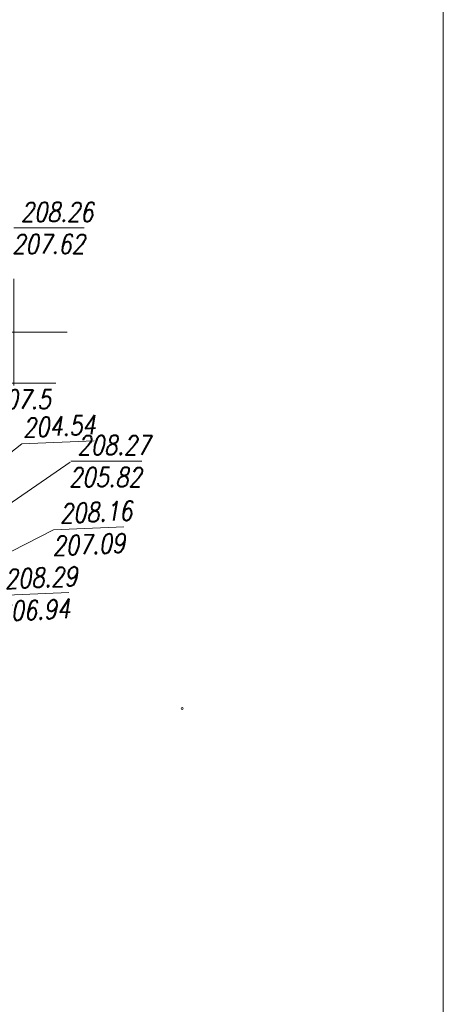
# Model space of a CAD drawing. Extents: x 6591072 to 6591270, y 5674713 to 5675005.
# Tile 22 of 36: x 6591250 to 6591270, y 5674869 to 5674915. Entities that reach past the tile are written whole.
import ezdxf
from ezdxf.enums import TextEntityAlignment as Align

# ---------------------------------------------------------------- set-up
doc = ezdxf.new("R2010")
doc.units = 0
doc.layers.get('0').update_dxf_attribs({"color": 250, "linetype": 'CONTINUOUS', "lineweight": 100})
doc.layers.add('arkusz wydruk', color=4, linetype='CONTINUOUS', lineweight=9, plot=False)
doc.layers.add('PARSI', color=7, linetype='CONTINUOUS', lineweight=20, true_color=0x0a0909)
for name, color, linetype, lineweight in [('UEEOC_T_0', 1, 'CONTINUOUS', 18), ('UKKOC_T_3', 36, 'CONTINUOUS', 18), ('UKKOC_T_4', 36, 'CONTINUOUS', 18), ('UKKOC_T_7', 36, 'CONTINUOUS', 18), ('UKKOC_T_8', 36, 'CONTINUOUS', 18), ('UTTOC_T_3', 30, 'CONTINUOUS', 18), ('WWRPP_T_0', 13, 'CONTINUOUS', 18)]:
    doc.layers.add(name, color=color, linetype=linetype, lineweight=lineweight)
doc.styles.add('K1_ACAD', font='romans.shx', dxfattribs={"width": 0.8, "oblique": 12})

# ---------------------------------------------------------------- blocks, each defined once
blk = doc.blocks.new('other_WSP')
at = {"linetype": 'Continuous'}
blk.add_circle((0, 0), 0.045, dxfattribs=at)
blk = doc.blocks.new('mzsk01')
at = {"layer": 'PARSI'}
for p, q in [((0, -5), (0, 5)), ((5, 0), (-5, 0))]:
    blk.add_line(p, q, dxfattribs=at)

msp = doc.modelspace()

# ---------------------------------------------------------------- linework, layer by layer
at = {"layer": 'arkusz wydruk', "linetype": 'Continuous', "lineweight": 20}
msp.add_lwpolyline([(6591072.161, 5675004.873), (6591270.094, 5675004.873), (6591270.094, 5674712.796), (6591072.161, 5674712.796)], close=True, dxfattribs=at)
at = {"layer": 'UEEOC_T_0', "linetype": 'Continuous'}
msp.add_line((6591249.274, 5674897.604), (6591251.977, 5674897.604), dxfattribs=at)
at = {"layer": 'UKKOC_T_3', "linetype": 'Continuous'}
msp.add_line((6591249.286, 5674887.67), (6591252.573, 5674887.808), dxfattribs=at)
at = {"layer": 'UKKOC_T_4', "linetype": 'Continuous'}
for p, q in [((6591245.39, 5674888.9), (6591252.633, 5674893.907)), ((6591252.667, 5674893.955), (6591255.989, 5674893.955))]:
    msp.add_line(p, q, dxfattribs=at)
at = {"layer": 'UKKOC_T_7', "linetype": 'Continuous'}
for p, q in [((6591248.294, 5674888.928), (6591251.862, 5674890.741)), ((6591251.862, 5674890.741), (6591255.149, 5674890.878))]:
    msp.add_line(p, q, dxfattribs=at)
at = {"layer": 'UKKOC_T_8', "linetype": 'Continuous'}
for p, q in [((6591250.378, 5674894.768), (6591253.763, 5674894.91)), ((6591246.019, 5674891.375), (6591250.378, 5674894.768))]:
    msp.add_line(p, q, dxfattribs=at)
at = {"layer": 'UTTOC_T_3', "linetype": 'Continuous'}
msp.add_line((6591250.009, 5674904.874), (6591253.298, 5674904.874), dxfattribs=at)

# ---------------------------------------------------------------- block references
at = {"layer": 'PARSI', "color": 253, "xscale": 0.5, "yscale": 0.5, "zscale": 0.5}
msp.add_blockref('mzsk01', (6591250, 5674900), dxfattribs=at)
at = {"layer": 'WWRPP_T_0', "color": 253, "rotation": 2.399052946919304}
msp.add_blockref('other_WSP', (6591257.877, 5674882.383), dxfattribs=at)

# ---------------------------------------------------------------- texts
at = {"layer": 'UEEOC_T_0', "style": 'K1_ACAD', "oblique": 12, "width": 0.8}
msp.add_text('207.5', height=0.9, dxfattribs=at).set_placement((6591248.952, 5674896.404))
at = {"layer": 'UKKOC_T_3', "style": 'K1_ACAD', "oblique": 12, "width": 0.8}
for s, p in [('208.29', (6591249.557, 5674888.882)), ('206.94', (6591249.218, 5674887.367))]:
    msp.add_text(s, height=0.9, rotation=2.3987, dxfattribs=at).set_placement(p, align=Align.TOP_LEFT)
at = {"layer": 'UKKOC_T_4', "style": 'K1_ACAD', "oblique": 12, "width": 0.8}
for s, p in [('208.27', (6591252.989, 5674895.155)), ('205.82', (6591252.587, 5674893.655))]:
    msp.add_text(s, height=0.9, dxfattribs=at).set_placement(p, align=Align.TOP_LEFT)
at = {"layer": 'UKKOC_T_7', "style": 'K1_ACAD', "oblique": 12, "width": 0.8}
for s, p in [('208.16', (6591252.133, 5674891.953)), ('207.09', (6591251.794, 5674890.438))]:
    msp.add_text(s, height=0.9, rotation=2.3989, dxfattribs=at).set_placement(p, align=Align.TOP_LEFT)
at = {"layer": 'UKKOC_T_8', "style": 'K1_ACAD', "oblique": 12, "width": 0.8}
msp.add_text('204.54', height=0.9, rotation=2.3987, dxfattribs=at).set_placement((6591250.446, 5674895.071))
at = {"layer": 'UTTOC_T_3', "style": 'K1_ACAD', "oblique": 12, "width": 0.8}
for s, p in [('208.26', (6591250.33, 5674906.074)), ('207.62', (6591249.928, 5674904.574))]:
    msp.add_text(s, height=0.9, dxfattribs=at).set_placement(p, align=Align.TOP_LEFT)

doc.saveas('drawing.dxf')
